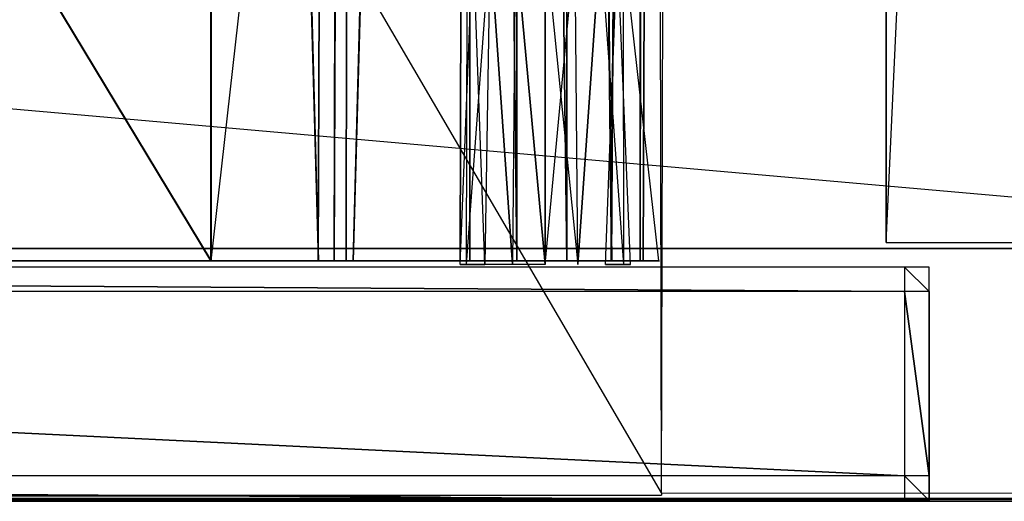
# Model space of a CAD drawing. Extents: x 0 to 1.2, y -0.5 to 0.
# Tile 8 of 40: x 0.24 to 0.32, y -0.5 to -0.46. Entities that reach past the tile are written whole.
import ezdxf

# ---------------------------------------------------------------- set-up
doc = ezdxf.new("R2010")
doc.units = 0
for name, color, linetype in [('L13_DRAWERBOX_LEGATO_REL_7_X_13', 7, 'CONTINUOUS'), ('L15_DRAWERBOX_LEGATO_REL_5_X_36', 7, 'CONTINUOUS'), ('L17_DRAWERBOX_LEGATO_REL_3_X_19', 7, 'CONTINUOUS'), ('L1_KORPUS_LEGATO_MS_X_190__Y_40', 7, 'CONTINUOUS'), ('L21_FRONT_LEGATO_S2S2_X_3400__Y', 7, 'CONTINUOUS'), ('L22_PLATTE_LEGATO_0_N_B21500___', 7, 'CONTINUOUS'), ('L2_KORPUS_LEGATO_BO_X_11620__Y_', 7, 'CONTINUOUS'), ('L32_DRAWERBOX_LEGATO_NOR_5_X_36', 7, 'CONTINUOUS'), ('L36_DRAWERBOX_LEGATO_NOR_1_X_19', 7, 'CONTINUOUS'), ('L38_FRONT_LEGATO_S2S2_X_1400__Y', 7, 'CONTINUOUS'), ('L4_KORPUS_LEGATO_3_N_B21500____', 7, 'CONTINUOUS')]:
    doc.layers.add(name, color=color, linetype=linetype)

msp = doc.modelspace()

# ---------------------------------------------------------------- linework, layer by layer
at = {"layer": 'L13_DRAWERBOX_LEGATO_REL_7_X_13', "color": 8}
for points, invisible_edges in [([(0.27738, -0.454542, 0.169031), (0.276312, -0.480736, 0.1666), (0.27684, -0.480736, 0.169255), (0.27738, -0.454542, 0.169031)], 13), ([(0.276312, -0.480736, 0.1666), (0.27738, -0.454542, 0.169031), (0.276896, -0.454542, 0.1666), (0.276312, -0.480736, 0.1666)], 14), ([(0.276896, -0.454542, 0.1666), (0.27684, -0.480736, 0.163945), (0.276312, -0.480736, 0.1666), (0.276896, -0.454542, 0.1666)], 13), ([(0.278757, -0.454542, 0.171093), (0.27684, -0.480736, 0.169255), (0.278344, -0.480736, 0.171505), (0.278757, -0.454542, 0.171093)], 13), ([(0.27684, -0.480736, 0.169255), (0.278757, -0.454542, 0.171093), (0.27738, -0.454542, 0.169031), (0.27684, -0.480736, 0.169255)], 14), ([(0.27684, -0.480736, 0.163945), (0.276896, -0.454542, 0.1666), (0.27738, -0.454542, 0.164169), (0.27684, -0.480736, 0.163945)], 14), ([(0.27738, -0.454542, 0.164169), (0.278344, -0.480736, 0.161695), (0.27684, -0.480736, 0.163945), (0.27738, -0.454542, 0.164169)], 13), ([(0.278344, -0.480736, 0.161695), (0.27738, -0.454542, 0.164169), (0.278757, -0.454542, 0.162107), (0.278344, -0.480736, 0.161695)], 14), ([(0.278757, -0.454542, 0.162107), (0.280595, -0.480736, 0.160191), (0.278344, -0.480736, 0.161695), (0.278757, -0.454542, 0.162107)], 13), ([(0.280595, -0.480736, 0.173009), (0.278757, -0.454542, 0.171093), (0.278344, -0.480736, 0.171505), (0.280595, -0.480736, 0.173009)], 13), ([(0.280595, -0.480736, 0.160191), (0.278757, -0.454542, 0.162107), (0.280818, -0.454542, 0.16073), (0.280595, -0.480736, 0.160191)], 14), ([(0.278757, -0.454542, 0.171093), (0.280595, -0.480736, 0.173009), (0.280818, -0.454542, 0.17247), (0.278757, -0.454542, 0.171093)], 14), ([(0.280818, -0.454542, 0.16073), (0.28325, -0.480736, 0.159663), (0.280595, -0.480736, 0.160191), (0.280818, -0.454542, 0.16073)], 13), ([(0.28325, -0.480736, 0.173537), (0.280818, -0.454542, 0.17247), (0.280595, -0.480736, 0.173009), (0.28325, -0.480736, 0.173537)], 13), ([(0.28325, -0.480736, 0.159663), (0.280818, -0.454542, 0.16073), (0.28325, -0.454542, 0.160247), (0.28325, -0.480736, 0.159663)], 14), ([(0.280818, -0.454542, 0.17247), (0.28325, -0.480736, 0.173537), (0.28325, -0.454542, 0.172953), (0.280818, -0.454542, 0.17247)], 14), ([(0.285681, -0.454542, 0.16073), (0.28325, -0.480736, 0.159663), (0.28325, -0.454542, 0.160247), (0.285681, -0.454542, 0.16073)], 13), ([(0.28325, -0.480736, 0.159663), (0.285681, -0.454542, 0.16073), (0.285905, -0.480736, 0.160191), (0.28325, -0.480736, 0.159663)], 14), ([(0.285905, -0.480736, 0.173009), (0.28325, -0.454542, 0.172953), (0.28325, -0.480736, 0.173537), (0.285905, -0.480736, 0.173009)], 13), ([(0.28325, -0.454542, 0.172953), (0.285905, -0.480736, 0.173009), (0.285681, -0.454542, 0.17247), (0.28325, -0.454542, 0.172953)], 14), ([(0.285905, -0.480736, 0.173009), (0.287742, -0.454542, 0.171093), (0.285681, -0.454542, 0.17247), (0.285905, -0.480736, 0.173009)], 13), ([(0.287742, -0.454542, 0.162107), (0.285905, -0.480736, 0.160191), (0.285681, -0.454542, 0.16073), (0.287742, -0.454542, 0.162107)], 13), ([(0.287742, -0.454542, 0.171093), (0.285905, -0.480736, 0.173009), (0.288155, -0.480736, 0.171505), (0.287742, -0.454542, 0.171093)], 14), ([(0.285905, -0.480736, 0.160191), (0.287742, -0.454542, 0.162107), (0.288155, -0.480736, 0.161695), (0.285905, -0.480736, 0.160191)], 14), ([(0.288155, -0.480736, 0.171505), (0.28912, -0.454542, 0.169031), (0.287742, -0.454542, 0.171093), (0.288155, -0.480736, 0.171505)], 14), ([(0.287742, -0.454542, 0.162107), (0.289659, -0.480736, 0.163945), (0.288155, -0.480736, 0.161695), (0.287742, -0.454542, 0.162107)], 13), ([(0.289659, -0.480736, 0.163945), (0.287742, -0.454542, 0.162107), (0.28912, -0.454542, 0.164169), (0.289659, -0.480736, 0.163945)], 14), ([(0.28912, -0.454542, 0.169031), (0.288155, -0.480736, 0.171505), (0.289659, -0.480736, 0.169255), (0.28912, -0.454542, 0.169031)], 13), ([(0.289659, -0.480736, 0.169255), (0.289603, -0.454542, 0.1666), (0.28912, -0.454542, 0.169031), (0.289659, -0.480736, 0.169255)], 14), ([(0.28912, -0.454542, 0.164169), (0.290187, -0.480736, 0.1666), (0.289659, -0.480736, 0.163945), (0.28912, -0.454542, 0.164169)], 13), ([(0.290187, -0.480736, 0.1666), (0.28912, -0.454542, 0.164169), (0.289603, -0.454542, 0.1666), (0.290187, -0.480736, 0.1666)], 14), ([(0.289603, -0.454542, 0.1666), (0.289659, -0.480736, 0.169255), (0.290187, -0.480736, 0.1666), (0.289603, -0.454542, 0.1666)], 13)]:
    msp.add_3dface(points, dxfattribs=dict(at, invisible_edges=invisible_edges))
at = {"layer": 'L15_DRAWERBOX_LEGATO_REL_5_X_36', "color": 8}
for points, invisible_edges in [([(0.256015, -0.156437, 0.048743), (0.256015, -0.480437, 0.032), (0.256015, -0.480437, 0.048743), (0.256015, -0.156437, 0.048743)], 13), ([(0.256015, -0.480437, 0.032), (0.256015, -0.156437, 0.048743), (0.256015, -0.156437, 0.032), (0.256015, -0.480437, 0.032)], 14), ([(0.256015, -0.156437, 0.032), (0.2925, -0.480437, 0.032), (0.256015, -0.480437, 0.032), (0.256015, -0.156437, 0.032)], 13), ([(0.2925, -0.480437, 0.032), (0.256015, -0.156437, 0.032), (0.2925, -0.156437, 0.032), (0.2925, -0.480437, 0.032)], 14), ([(0.264759, -0.480437, 0.055052), (0.256015, -0.156437, 0.048743), (0.256015, -0.480437, 0.048743), (0.264759, -0.480437, 0.055052)], 13), ([(0.256015, -0.156437, 0.048743), (0.264759, -0.480437, 0.055052), (0.264759, -0.156437, 0.055052), (0.256015, -0.156437, 0.048743)], 14), ([(0.266068, -0.156437, 0.056719), (0.264759, -0.480437, 0.055052), (0.266068, -0.480437, 0.056719), (0.266068, -0.156437, 0.056719)], 13), ([(0.264759, -0.480437, 0.055052), (0.266068, -0.156437, 0.056719), (0.264759, -0.156437, 0.055052), (0.264759, -0.480437, 0.055052)], 14), ([(0.26703, -0.156437, 0.058607), (0.266068, -0.480437, 0.056719), (0.26703, -0.480437, 0.058607), (0.26703, -0.156437, 0.058607)], 13), ([(0.266068, -0.480437, 0.056719), (0.26703, -0.156437, 0.058607), (0.266068, -0.156437, 0.056719), (0.266068, -0.480437, 0.056719)], 14), ([(0.267611, -0.156437, 0.060646), (0.26703, -0.480437, 0.058607), (0.267611, -0.480437, 0.060646), (0.267611, -0.156437, 0.060646)], 13), ([(0.26703, -0.480437, 0.058607), (0.267611, -0.156437, 0.060646), (0.26703, -0.156437, 0.058607), (0.26703, -0.480437, 0.058607)], 14), ([(0.27632, -0.156437, 0.113598), (0.267611, -0.480437, 0.060646), (0.27632, -0.480437, 0.113598), (0.27632, -0.156437, 0.113598)], 13), ([(0.267611, -0.480437, 0.060646), (0.27632, -0.156437, 0.113598), (0.267611, -0.156437, 0.060646), (0.267611, -0.480437, 0.060646)], 14), ([(0.277072, -0.156437, 0.114666), (0.27632, -0.480437, 0.113598), (0.277072, -0.480437, 0.114666), (0.277072, -0.156437, 0.114666)], 13), ([(0.27632, -0.480437, 0.113598), (0.277072, -0.156437, 0.114666), (0.27632, -0.156437, 0.113598), (0.27632, -0.480437, 0.113598)], 14), ([(0.280911, -0.480437, 0.115998), (0.277072, -0.156437, 0.114666), (0.277072, -0.480437, 0.114666), (0.280911, -0.480437, 0.115998)], 13), ([(0.277072, -0.156437, 0.114666), (0.280911, -0.480437, 0.115998), (0.280911, -0.156437, 0.115998), (0.277072, -0.156437, 0.114666)], 14), ([(0.284974, -0.480437, 0.115948), (0.280911, -0.156437, 0.115998), (0.280911, -0.480437, 0.115998), (0.284974, -0.480437, 0.115948)], 13), ([(0.280911, -0.156437, 0.115998), (0.284974, -0.480437, 0.115948), (0.284974, -0.156437, 0.115948), (0.280911, -0.156437, 0.115998)], 14), ([(0.28862, -0.480437, 0.114232), (0.284974, -0.156437, 0.115948), (0.284974, -0.480437, 0.115948), (0.28862, -0.480437, 0.114232)], 13), ([(0.284974, -0.156437, 0.115948), (0.28862, -0.480437, 0.114232), (0.28862, -0.156437, 0.114232), (0.284974, -0.156437, 0.115948)], 14), ([(0.290967, -0.156437, 0.110955), (0.28862, -0.480437, 0.114232), (0.290967, -0.480437, 0.110955), (0.290967, -0.156437, 0.110955)], 13), ([(0.28862, -0.480437, 0.114232), (0.290967, -0.156437, 0.110955), (0.28862, -0.156437, 0.114232), (0.28862, -0.480437, 0.114232)], 14), ([(0.291214, -0.156437, 0.10758), (0.290967, -0.480437, 0.110955), (0.291214, -0.480437, 0.10758), (0.291214, -0.156437, 0.10758)], 13), ([(0.290967, -0.480437, 0.110955), (0.291214, -0.156437, 0.10758), (0.290967, -0.156437, 0.110955), (0.290967, -0.480437, 0.110955)], 14), ([(0.2925, -0.156437, 0.032), (0.291214, -0.480437, 0.10758), (0.2925, -0.480437, 0.032), (0.2925, -0.156437, 0.032)], 13), ([(0.291214, -0.480437, 0.10758), (0.2925, -0.156437, 0.032), (0.291214, -0.156437, 0.10758), (0.291214, -0.480437, 0.10758)], 14), ([(0.291214, -0.480437, 0.10758), (0.256015, -0.480437, 0.032), (0.2925, -0.480437, 0.032), (0.291214, -0.480437, 0.10758)], 13), ([(0.256015, -0.480437, 0.032), (0.291214, -0.480437, 0.10758), (0.26703, -0.480437, 0.058607), (0.256015, -0.480437, 0.032)], 10), ([(0.256015, -0.480437, 0.032), (0.26703, -0.480437, 0.058607), (0.266068, -0.480437, 0.056719), (0.256015, -0.480437, 0.032)], 13), ([(0.256015, -0.480437, 0.032), (0.266068, -0.480437, 0.056719), (0.264759, -0.480437, 0.055052), (0.256015, -0.480437, 0.032)], 10), ([(0.256015, -0.480437, 0.032), (0.264759, -0.480437, 0.055052), (0.256015, -0.480437, 0.048743), (0.256015, -0.480437, 0.032)], 13), ([(0.26703, -0.480437, 0.058607), (0.291214, -0.480437, 0.10758), (0.267611, -0.480437, 0.060646), (0.26703, -0.480437, 0.058607)], 10), ([(0.267611, -0.480437, 0.060646), (0.291214, -0.480437, 0.10758), (0.27632, -0.480437, 0.113598), (0.267611, -0.480437, 0.060646)], 13), ([(0.27632, -0.480437, 0.113598), (0.291214, -0.480437, 0.10758), (0.290967, -0.480437, 0.110955), (0.27632, -0.480437, 0.113598)], 14), ([(0.27632, -0.480437, 0.113598), (0.290967, -0.480437, 0.110955), (0.28862, -0.480437, 0.114232), (0.27632, -0.480437, 0.113598)], 15), ([(0.27632, -0.480437, 0.113598), (0.28862, -0.480437, 0.114232), (0.277072, -0.480437, 0.114666), (0.27632, -0.480437, 0.113598)], 15), ([(0.277072, -0.480437, 0.114666), (0.28862, -0.480437, 0.114232), (0.284974, -0.480437, 0.115948), (0.277072, -0.480437, 0.114666)], 15), ([(0.277072, -0.480437, 0.114666), (0.284974, -0.480437, 0.115948), (0.280911, -0.480437, 0.115998), (0.277072, -0.480437, 0.114666)], 15)]:
    msp.add_3dface(points, dxfattribs=dict(at, invisible_edges=invisible_edges))
at = {"layer": 'L17_DRAWERBOX_LEGATO_REL_3_X_19', "color": 8}
for points, invisible_edges in [([(0.256015, -0.480437, 0.048), (0.060485, -0.156436, 0.048), (0.060485, -0.480437, 0.048), (0.256015, -0.480437, 0.048)], 13), ([(0.060485, -0.156436, 0.048), (0.256015, -0.480437, 0.048), (0.256015, -0.156436, 0.048), (0.060485, -0.156436, 0.048)], 14), ([(0.060485, -0.156437, 0.032), (0.256015, -0.480437, 0.032), (0.060485, -0.480437, 0.032), (0.060485, -0.156437, 0.032)], 13), ([(0.256015, -0.480437, 0.032), (0.060485, -0.156437, 0.032), (0.256015, -0.156437, 0.032), (0.256015, -0.480437, 0.032)], 14), ([(0.256015, -0.480437, 0.048), (0.256015, -0.156437, 0.032), (0.256015, -0.156436, 0.048), (0.256015, -0.480437, 0.048)], 14), ([(0.256015, -0.156437, 0.032), (0.256015, -0.480437, 0.048), (0.256015, -0.480437, 0.032), (0.256015, -0.156437, 0.032)], 13), ([(0.256015, -0.480437, 0.048), (0.060485, -0.480437, 0.032), (0.256015, -0.480437, 0.032), (0.256015, -0.480437, 0.048)], 13), ([(0.060485, -0.480437, 0.032), (0.256015, -0.480437, 0.048), (0.060485, -0.480437, 0.048), (0.060485, -0.480437, 0.032)], 14)]:
    msp.add_3dface(points, dxfattribs=dict(at, invisible_edges=invisible_edges))
at = {"layer": 'L1_KORPUS_LEGATO_MS_X_190__Y_40', "color": 8}
for points, invisible_edges in [([(0.311, -0.069937, 0.483), (0.311, -0.478937, 0.02), (0.311, -0.478937, 0.483), (0.311, -0.069937, 0.483)], 13), ([(0.311, -0.478937, 0.02), (0.311, -0.069937, 0.483), (0.311, -0.069937, 0.02), (0.311, -0.478937, 0.02)], 14), ([(0.33, -0.069937, 0.02), (0.311, -0.478937, 0.02), (0.311, -0.069937, 0.02), (0.33, -0.069937, 0.02)], 13), ([(0.311, -0.478937, 0.02), (0.33, -0.069937, 0.02), (0.33, -0.478937, 0.02), (0.311, -0.478937, 0.02)], 14), ([(0.33, -0.478937, 0.483), (0.311, -0.069937, 0.483), (0.311, -0.478937, 0.483), (0.33, -0.478937, 0.483)], 13), ([(0.311, -0.069937, 0.483), (0.33, -0.478937, 0.483), (0.33, -0.069937, 0.483), (0.311, -0.069937, 0.483)], 14), ([(0.33, -0.478937, 0.483), (0.311, -0.478937, 0.02), (0.33, -0.478937, 0.02), (0.33, -0.478937, 0.483)], 13), ([(0.311, -0.478937, 0.02), (0.33, -0.478937, 0.483), (0.311, -0.478937, 0.483), (0.311, -0.478937, 0.02)], 14)]:
    msp.add_3dface(points, dxfattribs=dict(at, invisible_edges=invisible_edges))
at = {"layer": 'L21_FRONT_LEGATO_S2S2_X_3400__Y', "color": 8}
for points, invisible_edges in [([(0.3125, -0.482937, 0.34), (0.004, -0.480937, 0.34), (0.004, -0.482937, 0.34), (0.3125, -0.482937, 0.34)], 13), ([(0.004, -0.480937, 0.34), (0.3125, -0.482937, 0.34), (0.3125, -0.480937, 0.34), (0.004, -0.480937, 0.34)], 14), ([(0.004, -0.480937), (0.3125, -0.482937), (0.004, -0.482937), (0.004, -0.480937)], 13), ([(0.3125, -0.482937), (0.004, -0.480937), (0.3125, -0.480937), (0.3125, -0.482937)], 14), ([(0.004, -0.480937, 0.338), (0.3125, -0.480937, 0.002), (0.004, -0.480937, 0.002), (0.004, -0.480937, 0.338)], 13), ([(0.3125, -0.480937, 0.002), (0.004, -0.480937, 0.338), (0.3125, -0.480937, 0.338), (0.3125, -0.480937, 0.002)], 14), ([(0.004, -0.480937, 0.34), (0.3125, -0.480937, 0.338), (0.004, -0.480937, 0.338), (0.004, -0.480937, 0.34)], 13), ([(0.3125, -0.480937, 0.338), (0.004, -0.480937, 0.34), (0.3125, -0.480937, 0.34), (0.3125, -0.480937, 0.338)], 14), ([(0.004, -0.480937, 0.002), (0.3125, -0.480937), (0.004, -0.480937), (0.004, -0.480937, 0.002)], 13), ([(0.3125, -0.480937), (0.004, -0.480937, 0.002), (0.3125, -0.480937, 0.002), (0.3125, -0.480937)], 14), ([(0.3145, -0.482937, 0.34), (0.3125, -0.480937, 0.34), (0.3125, -0.482937, 0.34), (0.3145, -0.482937, 0.34)], 13), ([(0.3125, -0.480937, 0.34), (0.3145, -0.482937, 0.34), (0.3145, -0.480937, 0.34), (0.3125, -0.480937, 0.34)], 14), ([(0.3125, -0.480937), (0.3145, -0.482937), (0.3125, -0.482937), (0.3125, -0.480937)], 13), ([(0.3145, -0.482937), (0.3125, -0.480937), (0.3145, -0.480937), (0.3145, -0.482937)], 14), ([(0.3125, -0.480937, 0.338), (0.3145, -0.480937, 0.002), (0.3125, -0.480937, 0.002), (0.3125, -0.480937, 0.338)], 13), ([(0.3145, -0.480937, 0.002), (0.3125, -0.480937, 0.338), (0.3145, -0.480937, 0.338), (0.3145, -0.480937, 0.002)], 14), ([(0.3125, -0.480937, 0.002), (0.3145, -0.480937), (0.3125, -0.480937), (0.3125, -0.480937, 0.002)], 13), ([(0.3145, -0.480937), (0.3125, -0.480937, 0.002), (0.3145, -0.480937, 0.002), (0.3145, -0.480937)], 14), ([(0.3125, -0.480937, 0.34), (0.3145, -0.480937, 0.338), (0.3125, -0.480937, 0.338), (0.3125, -0.480937, 0.34)], 13), ([(0.3145, -0.480937, 0.338), (0.3125, -0.480937, 0.34), (0.3145, -0.480937, 0.34), (0.3145, -0.480937, 0.338)], 14), ([(0.3145, -0.480937, 0.338), (0.3145, -0.482937, 0.34), (0.3145, -0.482937, 0.338), (0.3145, -0.480937, 0.338)], 13), ([(0.3145, -0.482937, 0.34), (0.3145, -0.480937, 0.338), (0.3145, -0.480937, 0.34), (0.3145, -0.482937, 0.34)], 14), ([(0.3145, -0.480937, 0.002), (0.3145, -0.482937, 0.338), (0.3145, -0.482937, 0.002), (0.3145, -0.480937, 0.002)], 13), ([(0.3145, -0.482937, 0.338), (0.3145, -0.480937, 0.002), (0.3145, -0.480937, 0.338), (0.3145, -0.482937, 0.338)], 14), ([(0.3145, -0.480937), (0.3145, -0.482937, 0.002), (0.3145, -0.482937), (0.3145, -0.480937)], 13), ([(0.3145, -0.482937, 0.002), (0.3145, -0.480937), (0.3145, -0.480937, 0.002), (0.3145, -0.482937, 0.002)], 14), ([(0.004, -0.482937), (0.3125, -0.497937), (0.004, -0.497937), (0.004, -0.482937)], 13), ([(0.3125, -0.497937), (0.004, -0.482937), (0.3125, -0.482937), (0.3125, -0.497937)], 14), ([(0.3125, -0.497937, 0.34), (0.004, -0.482937, 0.34), (0.004, -0.497937, 0.34), (0.3125, -0.497937, 0.34)], 13), ([(0.004, -0.482937, 0.34), (0.3125, -0.497937, 0.34), (0.3125, -0.482937, 0.34), (0.004, -0.482937, 0.34)], 14), ([(0.3125, -0.482937), (0.3145, -0.497937), (0.3125, -0.497937), (0.3125, -0.482937)], 13), ([(0.3145, -0.497937), (0.3125, -0.482937), (0.3145, -0.482937), (0.3145, -0.497937)], 14), ([(0.3145, -0.497937, 0.34), (0.3125, -0.482937, 0.34), (0.3125, -0.497937, 0.34), (0.3145, -0.497937, 0.34)], 13), ([(0.3125, -0.482937, 0.34), (0.3145, -0.497937, 0.34), (0.3145, -0.482937, 0.34), (0.3125, -0.482937, 0.34)], 14), ([(0.3145, -0.482937, 0.002), (0.3145, -0.497937, 0.338), (0.3145, -0.497937, 0.002), (0.3145, -0.482937, 0.002)], 13), ([(0.3145, -0.497937, 0.338), (0.3145, -0.482937, 0.002), (0.3145, -0.482937, 0.338), (0.3145, -0.497937, 0.338)], 14), ([(0.3145, -0.482937), (0.3145, -0.497937, 0.002), (0.3145, -0.497937), (0.3145, -0.482937)], 13), ([(0.3145, -0.497937, 0.002), (0.3145, -0.482937), (0.3145, -0.482937, 0.002), (0.3145, -0.497937, 0.002)], 14), ([(0.3145, -0.497937, 0.338), (0.3145, -0.482937, 0.34), (0.3145, -0.497937, 0.34), (0.3145, -0.497937, 0.338)], 13), ([(0.3145, -0.482937, 0.34), (0.3145, -0.497937, 0.338), (0.3145, -0.482937, 0.338), (0.3145, -0.482937, 0.34)], 14), ([(0.004, -0.497937), (0.3125, -0.499937), (0.004, -0.499937), (0.004, -0.497937)], 13), ([(0.3125, -0.499937), (0.004, -0.497937), (0.3125, -0.497937), (0.3125, -0.499937)], 14), ([(0.3125, -0.499937, 0.34), (0.004, -0.497937, 0.34), (0.004, -0.499937, 0.34), (0.3125, -0.499937, 0.34)], 13), ([(0.004, -0.497937, 0.34), (0.3125, -0.499937, 0.34), (0.3125, -0.497937, 0.34), (0.004, -0.497937, 0.34)], 14), ([(0.3145, -0.499937, 0.34), (0.3125, -0.497937, 0.34), (0.3125, -0.499937, 0.34), (0.3145, -0.499937, 0.34)], 13), ([(0.3125, -0.497937, 0.34), (0.3145, -0.499937, 0.34), (0.3145, -0.497937, 0.34), (0.3125, -0.497937, 0.34)], 14), ([(0.3125, -0.497937), (0.3145, -0.499937), (0.3125, -0.499937), (0.3125, -0.497937)], 13), ([(0.3145, -0.499937), (0.3125, -0.497937), (0.3145, -0.497937), (0.3145, -0.499937)], 14), ([(0.3145, -0.497937, 0.002), (0.3145, -0.499937, 0.338), (0.3145, -0.499937, 0.002), (0.3145, -0.497937, 0.002)], 13), ([(0.3145, -0.499937, 0.338), (0.3145, -0.497937, 0.002), (0.3145, -0.497937, 0.338), (0.3145, -0.499937, 0.338)], 14), ([(0.3145, -0.499937, 0.338), (0.3145, -0.497937, 0.34), (0.3145, -0.499937, 0.34), (0.3145, -0.499937, 0.338)], 13), ([(0.3145, -0.497937, 0.34), (0.3145, -0.499937, 0.338), (0.3145, -0.497937, 0.338), (0.3145, -0.497937, 0.34)], 14), ([(0.3145, -0.497937), (0.3145, -0.499937, 0.002), (0.3145, -0.499937), (0.3145, -0.497937)], 13), ([(0.3145, -0.499937, 0.002), (0.3145, -0.497937), (0.3145, -0.497937, 0.002), (0.3145, -0.499937, 0.002)], 14), ([(0.3125, -0.499937, 0.002), (0.004, -0.499937, 0.338), (0.004, -0.499937, 0.002), (0.3125, -0.499937, 0.002)], 13), ([(0.004, -0.499937, 0.338), (0.3125, -0.499937, 0.002), (0.3125, -0.499937, 0.338), (0.004, -0.499937, 0.338)], 14), ([(0.3125, -0.499937), (0.004, -0.499937, 0.002), (0.004, -0.499937), (0.3125, -0.499937)], 13), ([(0.004, -0.499937, 0.002), (0.3125, -0.499937), (0.3125, -0.499937, 0.002), (0.004, -0.499937, 0.002)], 14), ([(0.3125, -0.499937, 0.338), (0.004, -0.499937, 0.34), (0.004, -0.499937, 0.338), (0.3125, -0.499937, 0.338)], 13), ([(0.004, -0.499937, 0.34), (0.3125, -0.499937, 0.338), (0.3125, -0.499937, 0.34), (0.004, -0.499937, 0.34)], 14), ([(0.3145, -0.499937, 0.002), (0.3125, -0.499937, 0.338), (0.3125, -0.499937, 0.002), (0.3145, -0.499937, 0.002)], 13), ([(0.3125, -0.499937, 0.338), (0.3145, -0.499937, 0.002), (0.3145, -0.499937, 0.338), (0.3125, -0.499937, 0.338)], 14), ([(0.3145, -0.499937), (0.3125, -0.499937, 0.002), (0.3125, -0.499937), (0.3145, -0.499937)], 13), ([(0.3125, -0.499937, 0.002), (0.3145, -0.499937), (0.3145, -0.499937, 0.002), (0.3125, -0.499937, 0.002)], 14), ([(0.3145, -0.499937, 0.338), (0.3125, -0.499937, 0.34), (0.3125, -0.499937, 0.338), (0.3145, -0.499937, 0.338)], 13), ([(0.3125, -0.499937, 0.34), (0.3145, -0.499937, 0.338), (0.3145, -0.499937, 0.34), (0.3125, -0.499937, 0.34)], 14)]:
    msp.add_3dface(points, dxfattribs=dict(at, invisible_edges=invisible_edges))
at = {"layer": 'L22_PLATTE_LEGATO_0_N_B21500___', "color": 8}
for points, invisible_edges in [([(0.001336, -0.00063, 0.55), (0.000906, -0.499312, 0.55), (0.292723, -0.499312, 0.55), (0.001336, -0.00063, 0.55)], 10), ([(0.001336, -0.00063, 0.55), (0.292723, -0.499312, 0.55), (0.292534, -0.410479, 0.55), (0.001336, -0.00063, 0.55)], 13), ([(0.292534, -0.410479, 0.55), (0.292723, -0.499312, 0.55), (0.292917, -0.410479, 0.55), (0.292534, -0.410479, 0.55)], 13), ([(0.292917, -0.410479, 0.55), (0.292723, -0.499312, 0.55), (0.600121, -0.499312, 0.55), (0.292917, -0.410479, 0.55)], 15), ([(0.292917, -0.410479, 0.55), (0.600121, -0.499312, 0.55), (0.600121, -0.410479, 0.55), (0.292917, -0.410479, 0.55)], 15), ([(0.050526, -0.451451, 0.510552), (0.600121, -0.499768, 0.543077), (0.001647, -0.499768, 0.543077), (0.050526, -0.451451, 0.510552)], 13), ([(0.600121, -0.499768, 0.543077), (0.050526, -0.451451, 0.510552), (0.600121, -0.451451, 0.510552), (0.600121, -0.499768, 0.543077)], 14), ([(0.292723, -0.4995, 0.55), (0.000906, -0.499312, 0.55), (0.000828, -0.4995, 0.55), (0.292723, -0.4995, 0.55)], 13), ([(0.000906, -0.499312, 0.55), (0.292723, -0.4995, 0.55), (0.292723, -0.499312, 0.55), (0.000906, -0.499312, 0.55)], 14), ([(0.600121, -0.4995, 0.55), (0.292723, -0.499312, 0.55), (0.292723, -0.4995, 0.55), (0.600121, -0.4995, 0.55)], 13), ([(0.292723, -0.499312, 0.55), (0.600121, -0.4995, 0.55), (0.600121, -0.499312, 0.55), (0.292723, -0.499312, 0.55)], 14), ([(0.292723, -0.4995, 0.55), (0.000621, -0.5, 0.5495), (0.001412, -0.5, 0.5495), (0.292723, -0.4995, 0.55)], 13), ([(0.000621, -0.5, 0.5495), (0.292723, -0.4995, 0.55), (0.000828, -0.4995, 0.55), (0.000621, -0.5, 0.5495)], 14), ([(0.600121, -0.4995, 0.55), (0.001412, -0.5, 0.5495), (0.600121, -0.5, 0.5495), (0.600121, -0.4995, 0.55)], 13), ([(0.001412, -0.5, 0.5495), (0.600121, -0.4995, 0.55), (0.292723, -0.4995, 0.55), (0.001412, -0.5, 0.5495)], 14), ([(0.001647, -0.499768, 0.543077), (0.600121, -0.5, 0.543233), (0.001412, -0.5, 0.543233), (0.001647, -0.499768, 0.543077)], 13), ([(0.600121, -0.5, 0.543593), (0.001412, -0.5, 0.543233), (0.600121, -0.5, 0.543233), (0.600121, -0.5, 0.543593)], 13), ([(0.001412, -0.5, 0.543233), (0.600121, -0.5, 0.543593), (0.001412, -0.5, 0.543593), (0.001412, -0.5, 0.543233)], 14), ([(0.600121, -0.5, 0.549321), (0.001412, -0.5, 0.543593), (0.600121, -0.5, 0.543593), (0.600121, -0.5, 0.549321)], 13), ([(0.001412, -0.5, 0.543593), (0.600121, -0.5, 0.549321), (0.001412, -0.5, 0.549321), (0.001412, -0.5, 0.543593)], 14), ([(0.600121, -0.5, 0.5495), (0.001412, -0.5, 0.549321), (0.600121, -0.5, 0.549321), (0.600121, -0.5, 0.5495)], 13), ([(0.001412, -0.5, 0.549321), (0.600121, -0.5, 0.5495), (0.001412, -0.5, 0.5495), (0.001412, -0.5, 0.549321)], 14), ([(0.600121, -0.5, 0.543233), (0.001647, -0.499768, 0.543077), (0.600121, -0.499768, 0.543077), (0.600121, -0.5, 0.543233)], 14)]:
    msp.add_3dface(points, dxfattribs=dict(at, invisible_edges=invisible_edges))
at = {"layer": 'L2_KORPUS_LEGATO_BO_X_11620__Y_', "color": 8}
for points, invisible_edges in [([(1.181, -0.479437, 0.02), (0.019, -0.069937, 0.02), (0.019, -0.479437, 0.02), (1.181, -0.479437, 0.02)], 13), ([(0.019, -0.069937, 0.02), (1.181, -0.479437, 0.02), (1.181, -0.069937, 0.02), (0.019, -0.069937, 0.02)], 14), ([(1.181, -0.069937, 0.001), (0.019, -0.479437, 0.001), (0.019, -0.069937, 0.001), (1.181, -0.069937, 0.001)], 13), ([(0.019, -0.479437, 0.001), (1.181, -0.069937, 0.001), (1.181, -0.479437, 0.001), (0.019, -0.479437, 0.001)], 14), ([(1.181, -0.479437, 0.001), (0.019, -0.479437, 0.02), (0.019, -0.479437, 0.001), (1.181, -0.479437, 0.001)], 13), ([(0.019, -0.479437, 0.02), (1.181, -0.479437, 0.001), (1.181, -0.479437, 0.02), (0.019, -0.479437, 0.02)], 14)]:
    msp.add_3dface(points, dxfattribs=dict(at, invisible_edges=invisible_edges))
at = {"layer": 'L32_DRAWERBOX_LEGATO_NOR_5_X_36', "color": 8}
for points, invisible_edges in [([(0.256054, -0.480437, 0.382), (0.256054, -0.156437, 0.398743), (0.256054, -0.156436, 0.382), (0.256054, -0.480437, 0.382)], 14), ([(0.292539, -0.156437, 0.382), (0.256054, -0.480437, 0.382), (0.256054, -0.156436, 0.382), (0.292539, -0.156437, 0.382)], 13), ([(0.256054, -0.156437, 0.398743), (0.256054, -0.480437, 0.382), (0.256054, -0.480437, 0.398743), (0.256054, -0.156437, 0.398743)], 13), ([(0.256054, -0.480437, 0.382), (0.292539, -0.156437, 0.382), (0.292539, -0.480437, 0.382), (0.256054, -0.480437, 0.382)], 14), ([(0.264798, -0.480437, 0.405052), (0.256054, -0.156437, 0.398743), (0.256054, -0.480437, 0.398743), (0.264798, -0.480437, 0.405052)], 13), ([(0.256054, -0.156437, 0.398743), (0.264798, -0.480437, 0.405052), (0.264798, -0.156437, 0.405052), (0.256054, -0.156437, 0.398743)], 14), ([(0.266107, -0.156437, 0.406719), (0.264798, -0.480437, 0.405052), (0.266107, -0.480437, 0.406719), (0.266107, -0.156437, 0.406719)], 13), ([(0.264798, -0.480437, 0.405052), (0.266107, -0.156437, 0.406719), (0.264798, -0.156437, 0.405052), (0.264798, -0.480437, 0.405052)], 14), ([(0.267069, -0.156437, 0.408607), (0.266107, -0.480437, 0.406719), (0.267069, -0.480437, 0.408607), (0.267069, -0.156437, 0.408607)], 13), ([(0.266107, -0.480437, 0.406719), (0.267069, -0.156437, 0.408607), (0.266107, -0.156437, 0.406719), (0.266107, -0.480437, 0.406719)], 14), ([(0.26765, -0.156437, 0.410646), (0.267069, -0.480437, 0.408607), (0.26765, -0.480437, 0.410646), (0.26765, -0.156437, 0.410646)], 13), ([(0.267069, -0.480437, 0.408607), (0.26765, -0.156437, 0.410646), (0.267069, -0.156437, 0.408607), (0.267069, -0.480437, 0.408607)], 14), ([(0.276359, -0.156437, 0.463598), (0.26765, -0.480437, 0.410646), (0.276359, -0.480437, 0.463598), (0.276359, -0.156437, 0.463598)], 13), ([(0.26765, -0.480437, 0.410646), (0.276359, -0.156437, 0.463598), (0.26765, -0.156437, 0.410646), (0.26765, -0.480437, 0.410646)], 14), ([(0.277111, -0.156437, 0.464666), (0.276359, -0.480437, 0.463598), (0.277111, -0.480437, 0.464666), (0.277111, -0.156437, 0.464666)], 13), ([(0.276359, -0.480437, 0.463598), (0.277111, -0.156437, 0.464666), (0.276359, -0.156437, 0.463598), (0.276359, -0.480437, 0.463598)], 14), ([(0.28095, -0.480437, 0.465998), (0.277111, -0.156437, 0.464666), (0.277111, -0.480437, 0.464666), (0.28095, -0.480437, 0.465998)], 13), ([(0.277111, -0.156437, 0.464666), (0.28095, -0.480437, 0.465998), (0.28095, -0.156437, 0.465998), (0.277111, -0.156437, 0.464666)], 14), ([(0.285013, -0.480437, 0.465948), (0.28095, -0.156437, 0.465998), (0.28095, -0.480437, 0.465998), (0.285013, -0.480437, 0.465948)], 13), ([(0.28095, -0.156437, 0.465998), (0.285013, -0.480437, 0.465948), (0.285013, -0.156437, 0.465948), (0.28095, -0.156437, 0.465998)], 14), ([(0.288659, -0.480437, 0.464232), (0.285013, -0.156437, 0.465948), (0.285013, -0.480437, 0.465948), (0.288659, -0.480437, 0.464232)], 13), ([(0.285013, -0.156437, 0.465948), (0.288659, -0.480437, 0.464232), (0.288659, -0.156437, 0.464232), (0.285013, -0.156437, 0.465948)], 14), ([(0.291006, -0.156437, 0.460955), (0.288659, -0.480437, 0.464232), (0.291006, -0.480437, 0.460955), (0.291006, -0.156437, 0.460955)], 13), ([(0.288659, -0.480437, 0.464232), (0.291006, -0.156437, 0.460955), (0.288659, -0.156437, 0.464232), (0.288659, -0.480437, 0.464232)], 14), ([(0.291253, -0.156437, 0.45758), (0.291006, -0.480437, 0.460955), (0.291253, -0.480437, 0.45758), (0.291253, -0.156437, 0.45758)], 13), ([(0.291006, -0.480437, 0.460955), (0.291253, -0.156437, 0.45758), (0.291006, -0.156437, 0.460955), (0.291006, -0.480437, 0.460955)], 14), ([(0.292539, -0.156437, 0.382), (0.291253, -0.480437, 0.45758), (0.292539, -0.480437, 0.382), (0.292539, -0.156437, 0.382)], 13), ([(0.291253, -0.480437, 0.45758), (0.292539, -0.156437, 0.382), (0.291253, -0.156437, 0.45758), (0.291253, -0.480437, 0.45758)], 14), ([(0.291253, -0.480437, 0.45758), (0.256054, -0.480437, 0.382), (0.292539, -0.480437, 0.382), (0.291253, -0.480437, 0.45758)], 13), ([(0.256054, -0.480437, 0.382), (0.291253, -0.480437, 0.45758), (0.267069, -0.480437, 0.408607), (0.256054, -0.480437, 0.382)], 10), ([(0.256054, -0.480437, 0.382), (0.267069, -0.480437, 0.408607), (0.266107, -0.480437, 0.406719), (0.256054, -0.480437, 0.382)], 13), ([(0.256054, -0.480437, 0.382), (0.266107, -0.480437, 0.406719), (0.264798, -0.480437, 0.405052), (0.256054, -0.480437, 0.382)], 10), ([(0.256054, -0.480437, 0.382), (0.264798, -0.480437, 0.405052), (0.256054, -0.480437, 0.398743), (0.256054, -0.480437, 0.382)], 13), ([(0.267069, -0.480437, 0.408607), (0.291253, -0.480437, 0.45758), (0.26765, -0.480437, 0.410646), (0.267069, -0.480437, 0.408607)], 10), ([(0.26765, -0.480437, 0.410646), (0.291253, -0.480437, 0.45758), (0.276359, -0.480437, 0.463598), (0.26765, -0.480437, 0.410646)], 13), ([(0.276359, -0.480437, 0.463598), (0.291253, -0.480437, 0.45758), (0.291006, -0.480437, 0.460955), (0.276359, -0.480437, 0.463598)], 14), ([(0.276359, -0.480437, 0.463598), (0.291006, -0.480437, 0.460955), (0.288659, -0.480437, 0.464232), (0.276359, -0.480437, 0.463598)], 15), ([(0.276359, -0.480437, 0.463598), (0.288659, -0.480437, 0.464232), (0.277111, -0.480437, 0.464666), (0.276359, -0.480437, 0.463598)], 15), ([(0.277111, -0.480437, 0.464666), (0.288659, -0.480437, 0.464232), (0.285013, -0.480437, 0.465948), (0.277111, -0.480437, 0.464666)], 15), ([(0.277111, -0.480437, 0.464666), (0.285013, -0.480437, 0.465948), (0.28095, -0.480437, 0.465998), (0.277111, -0.480437, 0.464666)], 15)]:
    msp.add_3dface(points, dxfattribs=dict(at, invisible_edges=invisible_edges))
at = {"layer": 'L36_DRAWERBOX_LEGATO_NOR_1_X_19', "color": 8}
for points, invisible_edges in [([(0.256054, -0.156436, 0.382), (0.060485, -0.480437, 0.382), (0.060485, -0.156436, 0.382), (0.256054, -0.156436, 0.382)], 13), ([(0.060485, -0.480437, 0.382), (0.256054, -0.156436, 0.382), (0.256054, -0.480437, 0.382), (0.060485, -0.480437, 0.382)], 14), ([(0.256054, -0.480437, 0.398), (0.060485, -0.156436, 0.398), (0.060485, -0.480437, 0.398), (0.256054, -0.480437, 0.398)], 13), ([(0.060485, -0.156436, 0.398), (0.256054, -0.480437, 0.398), (0.256054, -0.156436, 0.398), (0.060485, -0.156436, 0.398)], 14), ([(0.256054, -0.156436, 0.382), (0.256054, -0.480437, 0.398), (0.256054, -0.480437, 0.382), (0.256054, -0.156436, 0.382)], 13), ([(0.256054, -0.480437, 0.398), (0.256054, -0.156436, 0.382), (0.256054, -0.156436, 0.398), (0.256054, -0.480437, 0.398)], 14), ([(0.256054, -0.480437, 0.398), (0.060485, -0.480437, 0.382), (0.256054, -0.480437, 0.382), (0.256054, -0.480437, 0.398)], 13), ([(0.060485, -0.480437, 0.382), (0.256054, -0.480437, 0.398), (0.060485, -0.480437, 0.398), (0.060485, -0.480437, 0.382)], 14)]:
    msp.add_3dface(points, dxfattribs=dict(at, invisible_edges=invisible_edges))
at = {"layer": 'L38_FRONT_LEGATO_S2S2_X_1400__Y', "color": 8}
for points, invisible_edges in [([(0.3125, -0.482937, 0.51), (0.004, -0.480937, 0.51), (0.004, -0.482937, 0.51), (0.3125, -0.482937, 0.51)], 13), ([(0.004, -0.480937, 0.51), (0.3125, -0.482937, 0.51), (0.3125, -0.480937, 0.51), (0.004, -0.480937, 0.51)], 14), ([(0.004, -0.480937, 0.37), (0.3125, -0.482937, 0.37), (0.004, -0.482937, 0.37), (0.004, -0.480937, 0.37)], 13), ([(0.3125, -0.482937, 0.37), (0.004, -0.480937, 0.37), (0.3125, -0.480937, 0.37), (0.3125, -0.482937, 0.37)], 14), ([(0.004, -0.480937, 0.508), (0.3125, -0.480937, 0.372), (0.004, -0.480937, 0.372), (0.004, -0.480937, 0.508)], 13), ([(0.3125, -0.480937, 0.372), (0.004, -0.480937, 0.508), (0.3125, -0.480937, 0.508), (0.3125, -0.480937, 0.372)], 14), ([(0.004, -0.480937, 0.51), (0.3125, -0.480937, 0.508), (0.004, -0.480937, 0.508), (0.004, -0.480937, 0.51)], 13), ([(0.3125, -0.480937, 0.508), (0.004, -0.480937, 0.51), (0.3125, -0.480937, 0.51), (0.3125, -0.480937, 0.508)], 14), ([(0.004, -0.480937, 0.372), (0.3125, -0.480937, 0.37), (0.004, -0.480937, 0.37), (0.004, -0.480937, 0.372)], 13), ([(0.3125, -0.480937, 0.37), (0.004, -0.480937, 0.372), (0.3125, -0.480937, 0.372), (0.3125, -0.480937, 0.37)], 14), ([(0.3145, -0.482937, 0.51), (0.3125, -0.480937, 0.51), (0.3125, -0.482937, 0.51), (0.3145, -0.482937, 0.51)], 13), ([(0.3125, -0.480937, 0.51), (0.3145, -0.482937, 0.51), (0.3145, -0.480937, 0.51), (0.3125, -0.480937, 0.51)], 14), ([(0.3125, -0.480937, 0.37), (0.3145, -0.482937, 0.37), (0.3125, -0.482937, 0.37), (0.3125, -0.480937, 0.37)], 13), ([(0.3145, -0.482937, 0.37), (0.3125, -0.480937, 0.37), (0.3145, -0.480937, 0.37), (0.3145, -0.482937, 0.37)], 14), ([(0.3125, -0.480937, 0.508), (0.3145, -0.480937, 0.372), (0.3125, -0.480937, 0.372), (0.3125, -0.480937, 0.508)], 13), ([(0.3145, -0.480937, 0.372), (0.3125, -0.480937, 0.508), (0.3145, -0.480937, 0.508), (0.3145, -0.480937, 0.372)], 14), ([(0.3125, -0.480937, 0.372), (0.3145, -0.480937, 0.37), (0.3125, -0.480937, 0.37), (0.3125, -0.480937, 0.372)], 13), ([(0.3145, -0.480937, 0.37), (0.3125, -0.480937, 0.372), (0.3145, -0.480937, 0.372), (0.3145, -0.480937, 0.37)], 14), ([(0.3125, -0.480937, 0.51), (0.3145, -0.480937, 0.508), (0.3125, -0.480937, 0.508), (0.3125, -0.480937, 0.51)], 13), ([(0.3145, -0.480937, 0.508), (0.3125, -0.480937, 0.51), (0.3145, -0.480937, 0.51), (0.3145, -0.480937, 0.508)], 14), ([(0.3145, -0.480937, 0.508), (0.3145, -0.482937, 0.51), (0.3145, -0.482937, 0.508), (0.3145, -0.480937, 0.508)], 13), ([(0.3145, -0.482937, 0.51), (0.3145, -0.480937, 0.508), (0.3145, -0.480937, 0.51), (0.3145, -0.482937, 0.51)], 14), ([(0.3145, -0.480937, 0.372), (0.3145, -0.482937, 0.508), (0.3145, -0.482937, 0.372), (0.3145, -0.480937, 0.372)], 13), ([(0.3145, -0.482937, 0.508), (0.3145, -0.480937, 0.372), (0.3145, -0.480937, 0.508), (0.3145, -0.482937, 0.508)], 14), ([(0.3145, -0.480937, 0.37), (0.3145, -0.482937, 0.372), (0.3145, -0.482937, 0.37), (0.3145, -0.480937, 0.37)], 13), ([(0.3145, -0.482937, 0.372), (0.3145, -0.480937, 0.37), (0.3145, -0.480937, 0.372), (0.3145, -0.482937, 0.372)], 14), ([(0.004, -0.482937, 0.37), (0.3125, -0.497937, 0.37), (0.004, -0.497937, 0.37), (0.004, -0.482937, 0.37)], 13), ([(0.3125, -0.497937, 0.37), (0.004, -0.482937, 0.37), (0.3125, -0.482937, 0.37), (0.3125, -0.497937, 0.37)], 14), ([(0.3125, -0.497937, 0.51), (0.004, -0.482937, 0.51), (0.004, -0.497937, 0.51), (0.3125, -0.497937, 0.51)], 13), ([(0.004, -0.482937, 0.51), (0.3125, -0.497937, 0.51), (0.3125, -0.482937, 0.51), (0.004, -0.482937, 0.51)], 14), ([(0.3125, -0.482937, 0.37), (0.3145, -0.497937, 0.37), (0.3125, -0.497937, 0.37), (0.3125, -0.482937, 0.37)], 13), ([(0.3145, -0.497937, 0.37), (0.3125, -0.482937, 0.37), (0.3145, -0.482937, 0.37), (0.3145, -0.497937, 0.37)], 14), ([(0.3145, -0.497937, 0.51), (0.3125, -0.482937, 0.51), (0.3125, -0.497937, 0.51), (0.3145, -0.497937, 0.51)], 13), ([(0.3125, -0.482937, 0.51), (0.3145, -0.497937, 0.51), (0.3145, -0.482937, 0.51), (0.3125, -0.482937, 0.51)], 14), ([(0.3145, -0.482937, 0.372), (0.3145, -0.497937, 0.508), (0.3145, -0.497937, 0.372), (0.3145, -0.482937, 0.372)], 13), ([(0.3145, -0.497937, 0.508), (0.3145, -0.482937, 0.372), (0.3145, -0.482937, 0.508), (0.3145, -0.497937, 0.508)], 14), ([(0.3145, -0.482937, 0.37), (0.3145, -0.497937, 0.372), (0.3145, -0.497937, 0.37), (0.3145, -0.482937, 0.37)], 13), ([(0.3145, -0.497937, 0.372), (0.3145, -0.482937, 0.37), (0.3145, -0.482937, 0.372), (0.3145, -0.497937, 0.372)], 14), ([(0.3145, -0.482937, 0.508), (0.3145, -0.497937, 0.51), (0.3145, -0.497937, 0.508), (0.3145, -0.482937, 0.508)], 13), ([(0.3145, -0.497937, 0.51), (0.3145, -0.482937, 0.508), (0.3145, -0.482937, 0.51), (0.3145, -0.497937, 0.51)], 14), ([(0.004, -0.497937, 0.37), (0.3125, -0.499937, 0.37), (0.004, -0.499937, 0.37), (0.004, -0.497937, 0.37)], 13), ([(0.3125, -0.499937, 0.37), (0.004, -0.497937, 0.37), (0.3125, -0.497937, 0.37), (0.3125, -0.499937, 0.37)], 14), ([(0.3125, -0.499937, 0.51), (0.004, -0.497937, 0.51), (0.004, -0.499937, 0.51), (0.3125, -0.499937, 0.51)], 13), ([(0.004, -0.497937, 0.51), (0.3125, -0.499937, 0.51), (0.3125, -0.497937, 0.51), (0.004, -0.497937, 0.51)], 14), ([(0.3145, -0.499937, 0.51), (0.3125, -0.497937, 0.51), (0.3125, -0.499937, 0.51), (0.3145, -0.499937, 0.51)], 13), ([(0.3125, -0.497937, 0.51), (0.3145, -0.499937, 0.51), (0.3145, -0.497937, 0.51), (0.3125, -0.497937, 0.51)], 14), ([(0.3125, -0.497937, 0.37), (0.3145, -0.499937, 0.37), (0.3125, -0.499937, 0.37), (0.3125, -0.497937, 0.37)], 13), ([(0.3145, -0.499937, 0.37), (0.3125, -0.497937, 0.37), (0.3145, -0.497937, 0.37), (0.3145, -0.499937, 0.37)], 14), ([(0.3145, -0.497937, 0.372), (0.3145, -0.499937, 0.508), (0.3145, -0.499937, 0.372), (0.3145, -0.497937, 0.372)], 13), ([(0.3145, -0.499937, 0.508), (0.3145, -0.497937, 0.372), (0.3145, -0.497937, 0.508), (0.3145, -0.499937, 0.508)], 14), ([(0.3145, -0.497937, 0.508), (0.3145, -0.499937, 0.51), (0.3145, -0.499937, 0.508), (0.3145, -0.497937, 0.508)], 13), ([(0.3145, -0.499937, 0.51), (0.3145, -0.497937, 0.508), (0.3145, -0.497937, 0.51), (0.3145, -0.499937, 0.51)], 14), ([(0.3145, -0.497937, 0.37), (0.3145, -0.499937, 0.372), (0.3145, -0.499937, 0.37), (0.3145, -0.497937, 0.37)], 13), ([(0.3145, -0.499937, 0.372), (0.3145, -0.497937, 0.37), (0.3145, -0.497937, 0.372), (0.3145, -0.499937, 0.372)], 14), ([(0.3125, -0.499937, 0.372), (0.004, -0.499937, 0.508), (0.004, -0.499937, 0.372), (0.3125, -0.499937, 0.372)], 13), ([(0.004, -0.499937, 0.508), (0.3125, -0.499937, 0.372), (0.3125, -0.499937, 0.508), (0.004, -0.499937, 0.508)], 14), ([(0.3125, -0.499937, 0.37), (0.004, -0.499937, 0.372), (0.004, -0.499937, 0.37), (0.3125, -0.499937, 0.37)], 13), ([(0.004, -0.499937, 0.372), (0.3125, -0.499937, 0.37), (0.3125, -0.499937, 0.372), (0.004, -0.499937, 0.372)], 14), ([(0.3125, -0.499937, 0.508), (0.004, -0.499937, 0.51), (0.004, -0.499937, 0.508), (0.3125, -0.499937, 0.508)], 13), ([(0.004, -0.499937, 0.51), (0.3125, -0.499937, 0.508), (0.3125, -0.499937, 0.51), (0.004, -0.499937, 0.51)], 14), ([(0.3145, -0.499937, 0.372), (0.3125, -0.499937, 0.508), (0.3125, -0.499937, 0.372), (0.3145, -0.499937, 0.372)], 13), ([(0.3125, -0.499937, 0.508), (0.3145, -0.499937, 0.372), (0.3145, -0.499937, 0.508), (0.3125, -0.499937, 0.508)], 14), ([(0.3145, -0.499937, 0.37), (0.3125, -0.499937, 0.372), (0.3125, -0.499937, 0.37), (0.3145, -0.499937, 0.37)], 13), ([(0.3125, -0.499937, 0.372), (0.3145, -0.499937, 0.37), (0.3145, -0.499937, 0.372), (0.3125, -0.499937, 0.372)], 14), ([(0.3145, -0.499937, 0.508), (0.3125, -0.499937, 0.51), (0.3125, -0.499937, 0.508), (0.3145, -0.499937, 0.508)], 13), ([(0.3125, -0.499937, 0.51), (0.3145, -0.499937, 0.508), (0.3145, -0.499937, 0.51), (0.3125, -0.499937, 0.51)], 14)]:
    msp.add_3dface(points, dxfattribs=dict(at, invisible_edges=invisible_edges))
at = {"layer": 'L4_KORPUS_LEGATO_3_N_B21500____', "color": 8}
for points, invisible_edges in [([(0.019, -0.479437, 0.483), (0.079, -0.419437, 0.483), (1.181, -0.479437, 0.483), (0.019, -0.479437, 0.483)], 10), ([(1.181, -0.479437, 0.502), (0.079, -0.419437, 0.502), (0.019, -0.479437, 0.502), (1.181, -0.479437, 0.502)], 13), ([(1.181, -0.479437, 0.483), (0.079, -0.419437, 0.483), (1.121, -0.419437, 0.483), (1.181, -0.479437, 0.483)], 15), ([(0.079, -0.419437, 0.502), (1.181, -0.479437, 0.502), (1.121, -0.419437, 0.502), (0.079, -0.419437, 0.502)], 14), ([(1.181, -0.479437, 0.483), (0.019, -0.479437, 0.502), (0.019, -0.479437, 0.483), (1.181, -0.479437, 0.483)], 13), ([(0.019, -0.479437, 0.502), (1.181, -0.479437, 0.483), (1.181, -0.479437, 0.502), (0.019, -0.479437, 0.502)], 14)]:
    msp.add_3dface(points, dxfattribs=dict(at, invisible_edges=invisible_edges))

doc.saveas('drawing.dxf')
